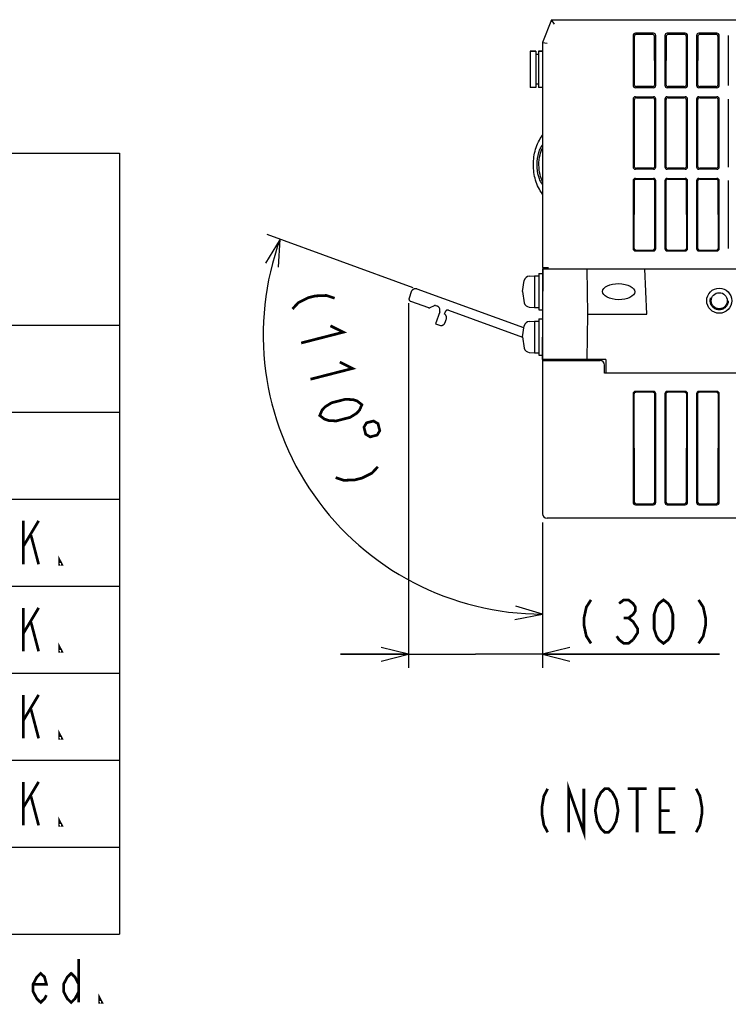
# Model space of a CAD drawing. Header units: millimetres. Extents: x 92 to 1223, y 92 to 847.
# Tile 30 of 41: x 845 to 1001, y 103 to 320. Entities that reach past the tile are written whole.
import ezdxf

# ---------------------------------------------------------------- set-up
doc = ezdxf.new("R2010")
doc.units = ezdxf.units.MM
doc.header["$LTSCALE"] = 69.3
doc.linetypes.add('HIDDEN', pattern=[0.2, 0.1, -0.1])
doc.linetypes.add('PHANTOM', pattern=[0.8, 0.45, -0.05, 0.1, -0.05, 0.1, -0.05])
doc.layers.get('0').update_dxf_attribs({"linetype": 'CONTINUOUS'})
for name, color, linetype in [('ALL_AXIS', 7, 'CONTINUOUS'), ('ALL_DIM', 7, 'CONTINUOUS'), ('ALL_FEATURES', 7, 'CONTINUOUS'), ('ALL_NOTE', 7, 'CONTINUOUS'), ('DEFAULT_2', 8, 'HIDDEN')]:
    doc.layers.add(name, color=color, linetype=linetype)
doc.styles.get("Standard").update_dxf_attribs({"font": 'txt', "width": 0.86})
doc.dimstyles.new('DIMSTYLE_2', dxfattribs={"dimtxt": 9.6, "dimasz": 6, "dimexe": 1, "dimexo": 1, "dimgap": 0.8, "dimtad": 1, "dimdec": 0, "dimdsep": 46, "dimtxsty": 'STANDARD', "dimblk": 'OPEN', "dimblk1": 'OPEN', "dimblk2": 'OPEN', "dimcen": 0.09, "dimadec": 0, "dimazin": 0, "dimtfac": 1, "dimtdec": 0, "dimtofl": 0, "dimtmove": 0, "dimatfit": 3, "dimldrblk": 'OPEN', "dimfxl": 1, "dimtolj": 1, "dimarcsym": 0})
doc.dimstyles.new('DIMSTYLE_3', dxfattribs={"dimtxt": 9.6, "dimasz": 6, "dimexe": 1, "dimexo": 1, "dimtad": 1, "dimdec": 1, "dimdsep": 46, "dimtxsty": 'STANDARD', "dimblk": 'OPEN', "dimblk1": 'OPEN', "dimblk2": 'OPEN', "dimcen": 0.09, "dimadec": 0, "dimazin": 0, "dimtfac": 1, "dimtdec": 1, "dimtofl": 0, "dimtmove": 0, "dimatfit": 3, "dimldrblk": 'OPEN', "dimfxl": 1, "dimtolj": 1, "dimarcsym": 0})

# ---------------------------------------------------------------- blocks, each defined once
blk = doc.blocks.new('_OPEN')
at = {"color": 0, "linetype": 'BYBLOCK'}
for p, q in [((0, 0), (-1, 0.25)), ((-1, -0.25), (0, 0)), ((-1, 0), (0, 0))]:
    blk.add_line(p, q, dxfattribs=at)
blk = doc.blocks.new('*D3')
at = {"layer": 'ALL_DIM', "color": 2, "linetype": 'CONTINUOUS'}
for p, q in [((930.41, 257.45), (930.41, 177)), ((960, 208), (960, 177)), ((930.41, 180), (915.41, 180)), ((915.41, 180), (945.21, 180)), ((999.08, 180), (945.21, 180)), ((960, 180), (999.08, 180))]:
    blk.add_line(p, q, dxfattribs=at)
at = {"layer": 'ALL_DIM', "color": 2, "linetype": 'CONTINUOUS', "xscale": 6, "yscale": 6, "zscale": 6}
blk.add_blockref('_OPEN', (930.41, 180), dxfattribs=at)
at = {"layer": 'ALL_DIM', "color": 2, "linetype": 'CONTINUOUS', "xscale": 6, "yscale": 6, "zscale": 6, "rotation": 180}
blk.add_blockref('_OPEN', (960, 180), dxfattribs=at)
blk = doc.blocks.new('*D4')
at = {"layer": 'ALL_DIM', "color": 2, "linetype": 'CONTINUOUS'}
for p, q in [((931.49, 260.88), (899.26, 272.6)), ((960, 209.1), (960, 185.86))]:
    blk.add_line(p, q, dxfattribs=at)
for points in [[(901.74, 265.4), (902.08, 271.58), (898.87, 266.29)], [(953.93, 187.66), (960, 188.86), (954.08, 190.65)]]:
    blk.add_lwpolyline(points, dxfattribs=at)
for start, end in [(160, 215), (215, 270)]:
    blk.add_arc((960, 250.5), 61.63, start, end, dxfattribs=at)

msp = doc.modelspace()

# ---------------------------------------------------------------- linework, layer by layer
at = {"color": 2, "linetype": 'CONTINUOUS'}
for p, q in [((407.4623, 290.5647), (866.6543, 290.5647)), ((866.6543, 290.5647), (866.6543, 118.2447)), ((407.4623, 252.6447), (866.6543, 252.6447)), ((407.4623, 233.4447), (866.6543, 233.4447)), ((407.4623, 214.2447), (866.6543, 214.2447)), ((407.4623, 195.0447), (866.6543, 195.0447)), ((407.4623, 175.8447), (866.6543, 175.8447)), ((407.4623, 156.6447), (866.6543, 156.6447)), ((407.4623, 137.4447), (866.6543, 137.4447)), ((407.4623, 118.2447), (866.6543, 118.2447))]:
    msp.add_line(p, q, dxfattribs=at)
at = {"layer": 'ALL_AXIS', "color": 7, "linetype": 'CONTINUOUS'}
for p, q in [((957.3, 313.05), (957.3, 305.05)), ((957.3, 313.05), (958.5, 313.05)), ((959.1, 313.05), (960, 313.05)), ((957.0806, 263.4021), (958.2, 263.5)), ((958.2, 263.5), (958.2, 256.5)), ((958.2, 263.5), (959.2, 263.5)), ((959.2, 264), (959.2, 256)), ((959.2, 264), (960, 264)), ((960, 264), (960, 256)), ((955.6, 260), (955.9435, 262.4627)), ((960, 261.7725), (960.1464, 261.7725)), ((955.6, 260), (955.9435, 257.5373)), ((957.0806, 256.5979), (958.2, 256.5)), ((958.2, 256.5), (959.2, 256.5)), ((960, 258.2275), (960.1154, 258.2275)), ((959.2, 256), (960, 256)), ((955.6, 250), (955.9435, 252.4627)), ((957.0806, 253.4021), (958.2, 253.5)), ((958.2, 253.5), (958.2, 246.5)), ((958.2, 253.5), (959.2, 253.5)), ((959.2, 254), (959.2, 246)), ((959.2, 254), (960, 254)), ((960, 254), (960, 246)), ((955.6, 250), (955.9435, 247.5373)), ((960, 251.7725), (960.0591, 251.7725)), ((960, 248.2275), (960.0282, 248.2275)), ((957.0806, 246.5979), (958.2, 246.5)), ((958.2, 246.5), (959.2, 246.5)), ((959.2, 246), (960, 246))]:
    msp.add_line(p, q, dxfattribs=at)
at = {"layer": 'ALL_AXIS', "color": 8, "linetype": 'PHANTOM'}
for p, q in [((936.355, 252.9324), (937.4826, 252.5219)), ((938.5185, 253.1753), (938.7797, 253.8927))]:
    msp.add_line(p, q, dxfattribs=at)
at = {"layer": 'ALL_AXIS', "color": 7, "linetype": 'CONTINUOUS'}
for centre, start, end in [((957.1939, 262.107), 95, 164.11915), ((957.1939, 257.893), 195.88085, 265), ((957.1939, 252.107), 95, 164.11915), ((957.1939, 247.893), 195.88085, 265)]:
    msp.add_arc(centre, 1.3, start, end, dxfattribs=at)
at = {"layer": 'ALL_AXIS', "color": 8, "linetype": 'PHANTOM'}
for centre, start, end in [((937.84, 254.2348), 340, 55.522488), ((937.5788, 253.5173), 264.477512, 340)]:
    msp.add_arc(centre, 1, start, end, dxfattribs=at)
at = {"layer": 'ALL_AXIS', "color": 7, "linetype": 'CONTINUOUS'}
msp.add_ellipse((976.8048, 260), major_axis=(3.5456, -0.0461), ratio=0.49974627, dxfattribs=at)
msp.add_open_spline([(959.9947, 283.646), (959.8205, 283.8783), (959.5008, 284.431), (958.9587, 285.8594), (958.6861, 288.02), (958.9621, 290.1774), (959.5152, 291.6161), (959.8272, 292.1598), (959.9952, 292.3891)], degree=3, knots=[0, 0, 0, 0, 0.09491495, 0.20714324, 0.49774536, 0.79646148, 0.9070998, 1, 1, 1, 1], dxfattribs=at)
at = {"layer": 'ALL_DIM', "color": 2, "linetype": 'CONTINUOUS', "const_width": 0.6}
for points in [[(914.1279, 258.5563), (912.3217, 259.1587), (909.8688, 259.0626), (908.3189, 258.6653), (906.1222, 257.5695), (904.8286, 256.1726)], [(913.2125, 252.4622), (916.0498, 251.0588), (906.7505, 248.675)], [(915.2626, 244.4647), (918.0999, 243.0614), (908.8005, 240.6776)], [(910.8506, 232.6801), (911.3693, 233.8785), (912.0161, 234.5769), (913.4379, 235.4741), (916.5376, 236.2687), (918.2157, 236.1661), (919.1187, 235.8649), (920.1499, 235.0639), (919.6313, 233.8656), (918.9844, 233.1671), (917.5627, 232.27), (914.4629, 231.4754), (912.7849, 231.5779), (911.8818, 231.8791), (910.8506, 232.6801)], [(922.7248, 231.4625), (921.175, 231.0652), (920.5987, 230.0916), (920.9959, 228.5417), (921.9695, 227.9654), (923.5195, 228.3627), (924.0957, 229.3363), (923.6984, 230.8862), (922.7248, 231.4625)], [(923.6611, 221.3668), (922.3674, 219.9698), (920.1707, 218.874), (918.6208, 218.4767), (916.1679, 218.3806), (914.3617, 218.983)], [(970.7043, 192), (969.6723, 190.4), (969.1563, 188), (969.1563, 186.4), (969.6723, 184), (970.7043, 182.4)], [(976.8963, 191.2), (977.9283, 192), (978.9602, 192), (979.9923, 191.2), (980.5083, 190.4), (980.5083, 189.6), (979.9923, 188.8), (978.9602, 188), (979.9923, 187.2), (980.5083, 186.4), (981.0243, 185.6), (981.0243, 184.8), (979.9923, 183.2)], [(986.7003, 182.4), (985.6683, 183.2), (985.1523, 184), (984.6362, 185.6), (984.6362, 188.8), (985.1523, 190.4), (985.6683, 191.2), (986.7003, 192), (987.7323, 191.2), (988.2483, 190.4), (988.7642, 188.8), (988.7642, 185.6), (988.2483, 184), (987.7323, 183.2), (986.7003, 182.4)], [(994.4402, 192), (995.4723, 190.4), (995.9882, 188), (995.9882, 186.4), (995.4723, 184), (994.4402, 182.4)], [(977.9283, 188), (978.9602, 188)], [(979.9923, 183.2), (978.9602, 182.4), (977.9283, 182.4), (976.8963, 183.2), (976.3803, 184)]]:
    msp.add_lwpolyline(points, dxfattribs=at)
at = {"layer": 'ALL_FEATURES', "color": 7, "linetype": 'CONTINUOUS'}
for p, q in [((962, 320), (960, 315)), ((962, 320), (1164.5, 320)), ((962.677, 319), (962, 320)), ((960, 315), (960, 265.3)), ((960, 315), (961, 314.8074)), ((980, 316.5019), (980, 305.4981)), ((980.2532, 316.2487), (980.2372, 305.7353)), ((984.5019, 317), (980.4981, 317)), ((984.2479, 316.746), (980.7521, 316.746)), ((984.7628, 305.7353), (984.7468, 316.2487)), ((985, 305.4981), (985, 316.5019)), ((987, 316.5019), (987, 305.4981)), ((987.2532, 316.2487), (987.2372, 305.7353)), ((991.5019, 317), (987.4981, 317)), ((991.2479, 316.746), (987.7521, 316.746)), ((991.7628, 305.7353), (991.7468, 316.2487)), ((992, 305.4981), (992, 316.5019)), ((994, 316.5019), (994, 305.4981)), ((994.2532, 316.2487), (994.2372, 305.7353)), ((998.5019, 317), (994.4981, 317)), ((998.2479, 316.746), (994.7521, 316.746)), ((998.7628, 305.7353), (998.7468, 316.2487)), ((999, 305.4981), (999, 316.5019)), ((1001, 316.5019), (1001, 305.4981)), ((958.5, 313.05), (957.3, 313.05)), ((958.5, 313.05), (958.5, 305.05)), ((959.1, 313.05), (959.1, 305.05)), ((960, 313.05), (959.1, 313.05)), ((959.1, 312.3), (958.5, 312.3)), ((958.5, 305.05), (957.3, 305.05)), ((959.1, 305.8), (958.5, 305.8)), ((960, 305.05), (959.1, 305.05)), ((984.5019, 305), (980.4981, 305)), ((984.2655, 305.2364), (980.7345, 305.2364)), ((991.5019, 305), (987.4981, 305)), ((991.2655, 305.2364), (987.7345, 305.2364)), ((998.5019, 305), (994.4981, 305)), ((998.2655, 305.2364), (994.7345, 305.2364)), ((980, 302.5019), (980, 287.4981)), ((980.2319, 302.27), (980.2097, 287.7078)), ((980.4981, 303), (984.5019, 303)), ((980.7307, 302.7673), (984.2693, 302.7673)), ((984.7903, 287.7078), (984.7681, 302.27)), ((985, 287.4981), (985, 302.5019)), ((987, 302.5019), (987, 287.4981)), ((987.2319, 302.27), (987.2097, 287.7078)), ((987.4981, 303), (991.5019, 303)), ((987.7307, 302.7673), (991.2693, 302.7673)), ((991.7903, 287.7078), (991.7681, 302.27)), ((992, 287.4981), (992, 302.5019)), ((994, 302.5019), (994, 287.4981)), ((994.2319, 302.27), (994.2097, 287.7078)), ((994.4981, 303), (998.5019, 303)), ((994.7307, 302.7673), (998.2693, 302.7673)), ((998.7903, 287.7078), (998.7681, 302.27)), ((999, 287.4981), (999, 302.5019)), ((1001, 302.5019), (1001, 287.4981)), ((984.5019, 287), (980.4981, 287)), ((984.293, 287.2089), (980.707, 287.2089)), ((991.5019, 287), (987.4981, 287)), ((991.293, 287.2089), (987.707, 287.2089)), ((998.5019, 287), (994.4981, 287)), ((998.293, 287.2089), (994.707, 287.2089)), ((980.4981, 285), (984.5019, 285)), ((980.7033, 284.7948), (984.2967, 284.7948)), ((987.4981, 285), (991.5019, 285)), ((987.7033, 284.7948), (991.2967, 284.7948)), ((994.4981, 285), (998.5019, 285)), ((994.7033, 284.7948), (998.2967, 284.7948)), ((980, 284.5019), (980, 269.4981)), ((980.2044, 284.2975), (980.1821, 269.6802)), ((984.8179, 269.6802), (984.7956, 284.2975)), ((985, 269.4981), (985, 284.5019)), ((987, 284.5019), (987, 269.4981)), ((987.2044, 284.2975), (987.1821, 269.6802)), ((991.8179, 269.6802), (991.7956, 284.2975)), ((992, 269.4981), (992, 284.5019)), ((994, 284.5019), (994, 269.4981)), ((994.2044, 284.2975), (994.1821, 269.6802)), ((998.8179, 269.6802), (998.7956, 284.2975)), ((999, 269.4981), (999, 284.5019)), ((1001, 284.5019), (1001, 269.4981)), ((980.4981, 269), (984.5019, 269)), ((980.6795, 269.1814), (984.3205, 269.1814)), ((987.4981, 269), (991.5019, 269)), ((987.6795, 269.1814), (991.3205, 269.1814)), ((994.4981, 269), (998.5019, 269)), ((994.6795, 269.1814), (998.3205, 269.1814)), ((960, 265.3), (961.3, 265.3)), ((960.3, 265.3), (960.3, 265)), ((960, 265), (960, 264)), ((960, 245), (960.1745, 265)), ((960, 265), (1010.5, 265)), ((970, 255), (969.8254, 265)), ((983, 255), (982.6097, 265)), ((960, 256), (960, 254)), ((969.8254, 245), (970, 255)), ((970, 255), (983, 255)), ((960, 246), (960, 211)), ((974, 245), (960, 245)), ((960, 244.8), (972.7, 244.8)), ((961.7983, 245), (961.8, 244.8)), ((962.1763, 244.8), (962.1745, 245)), ((963.1467, 244.8), (963.1397, 245)), ((973.7, 242), (973.7, 243.8)), ((974, 245), (974, 242)), ((1010.5, 242), (973.7, 242)), ((980, 237.5019), (980, 213.4981)), ((980.1821, 237.3198), (980.2182, 213.7163)), ((984.5019, 238), (980.4981, 238)), ((984.3205, 237.8186), (980.6795, 237.8186)), ((984.7818, 213.7163), (984.8179, 237.3198)), ((985, 213.4981), (985, 237.5019)), ((987, 237.5019), (987, 213.4981)), ((987.1821, 237.3198), (987.2182, 213.7163)), ((991.5019, 238), (987.4981, 238)), ((991.3205, 237.8186), (987.6795, 237.8186)), ((991.7818, 213.7163), (991.8179, 237.3198)), ((992, 213.4981), (992, 237.5019)), ((994, 237.5019), (994, 213.4981)), ((994.1821, 237.3198), (994.2182, 213.7163)), ((998.5019, 238), (994.4981, 238)), ((998.3205, 237.8186), (994.6795, 237.8186)), ((998.7818, 213.7163), (998.8179, 237.3198)), ((999, 213.4981), (999, 237.5019)), ((980.4981, 213), (984.5019, 213)), ((980.717, 213.2189), (984.283, 213.2189)), ((987.4981, 213), (991.5019, 213)), ((987.717, 213.2189), (991.283, 213.2189)), ((994.4981, 213), (998.5019, 213)), ((994.717, 213.2189), (998.283, 213.2189)), ((1164, 210), (961, 210))]:
    msp.add_line(p, q, dxfattribs=at)
at = {"layer": 'ALL_FEATURES', "color": 8, "linetype": 'PHANTOM'}
for p, q in [((931.018, 259.9458), (930.5596, 258.5349)), ((955.8788, 251.9985), (932.3111, 260.5765)), ((930.8641, 257.9106), (934.8158, 256.4723)), ((935.1981, 256.489), (936.1795, 256.9466)), ((936.4089, 256.9566), (936.715, 256.8452)), ((937.3126, 255.5635), (936.355, 252.9324)), ((938.4061, 255.0591), (938.6113, 255.6229)), ((939.2521, 255.9218), (955.5909, 249.9749))]:
    msp.add_line(p, q, dxfattribs=at)
at = {"layer": 'ALL_FEATURES', "color": 7, "linetype": 'CONTINUOUS'}
for radius in [2.7725, 1.7725]:
    msp.add_circle((999, 258), radius, dxfattribs=at)
at = {"layer": 'ALL_FEATURES', "color": 8, "linetype": 'PHANTOM'}
for centre, radius, start, end in [((931.0351, 258.3804), 0.5, 162, 250), ((931.969, 259.6368), 1, 70, 162), ((934.9868, 256.9421), 0.5, 250, 295), ((936.3063, 256.6747), 0.3, 70, 115), ((936.3729, 255.9055), 1, 340, 70), ((939.0811, 255.4519), 0.5, 70, 160)]:
    msp.add_arc(centre, radius, start, end, dxfattribs=at)
at = {"layer": 'ALL_FEATURES', "color": 7, "linetype": 'CONTINUOUS'}
for centre, radius, start, end in [((963.5, 245.5), 1.4, 201.029483, 210.598893), ((972.7, 243.8), 1, 0, 90), ((961, 211), 1, 180, 270)]:
    msp.add_arc(centre, radius, start, end, dxfattribs=at)
for centre, major_axis, ratio, start_param, end_param in [((980.5019, 316.4981), (-0.3562, 0.3562), 0.99243251, -0.78160007, 0.78160007), ((980.7551, 316.2449), (0.3965, -0.3097), 0.99376177, 2.23692246, 3.80012259), ((984.2449, 316.2449), (0.3965, 0.3097), 0.99376177, -0.65852993, 0.9046702), ((984.4981, 316.4981), (0.3562, 0.3562), 0.99243251, -0.78160007, 0.78160007), ((987.5019, 316.4981), (-0.3562, 0.3562), 0.99243251, -0.78160007, 0.78160007), ((987.7551, 316.2449), (0.3965, -0.3097), 0.99376177, 2.23692246, 3.80012259), ((991.2449, 316.2449), (0.3965, 0.3097), 0.99376177, -0.65852993, 0.9046702), ((991.4981, 316.4981), (0.3562, 0.3562), 0.99243251, -0.78160007, 0.78160007), ((994.5019, 316.4981), (-0.3562, 0.3562), 0.99243251, -0.78160007, 0.78160007), ((994.7551, 316.2449), (0.3965, -0.3097), 0.99376177, 2.23692246, 3.80012259), ((998.2449, 316.2449), (0.3965, 0.3097), 0.99376177, -0.65852993, 0.9046702), ((998.4981, 316.4981), (0.3562, 0.3562), 0.99243251, -0.78160007, 0.78160007), ((980.5019, 305.5019), (0.3562, 0.3562), 0.99243251, -3.92319272, -2.35999259), ((980.7391, 305.7391), (0.3263, 0.3849), 0.99079195, -4.00623987, -2.44303974), ((984.2609, 305.7391), (-0.3263, 0.3849), 0.99079195, -3.84014557, -2.27694544), ((984.4981, 305.5019), (-0.3562, 0.3562), 0.99243251, -3.92319272, -2.35999259), ((987.5019, 305.5019), (0.3562, 0.3562), 0.99243251, -3.92319272, -2.35999259), ((987.7391, 305.7391), (0.3263, 0.3849), 0.99079195, -4.00623987, -2.44303974), ((991.2609, 305.7391), (-0.3263, 0.3849), 0.99079195, -3.84014557, -2.27694544), ((991.4981, 305.5019), (-0.3562, 0.3562), 0.99243251, -3.92319272, -2.35999259), ((994.5019, 305.5019), (0.3562, 0.3562), 0.99243251, -3.92319272, -2.35999259), ((994.7391, 305.7391), (0.3263, 0.3849), 0.99079195, -4.00623987, -2.44303974), ((998.2609, 305.7391), (-0.3263, 0.3849), 0.99079195, -3.84014557, -2.27694544), ((998.4981, 305.5019), (-0.3562, 0.3562), 0.99243251, -3.92319272, -2.35999259), ((980.5019, 302.4981), (-0.3562, 0.3562), 0.99243251, -0.78160007, 0.78160007), ((980.7338, 302.2662), (0.3965, -0.3097), 0.99376177, 2.23692246, 3.80012259), ((984.2662, 302.2662), (0.3965, 0.3097), 0.99376177, -0.65852993, 0.9046702), ((984.4981, 302.4981), (0.3562, 0.3562), 0.99243251, -0.78160007, 0.78160007), ((987.5019, 302.4981), (-0.3562, 0.3562), 0.99243251, -0.78160007, 0.78160007), ((987.7338, 302.2662), (0.3965, -0.3097), 0.99376177, 2.23692246, 3.80012259), ((991.2662, 302.2662), (0.3965, 0.3097), 0.99376177, -0.65852993, 0.9046702), ((991.4981, 302.4981), (0.3562, 0.3562), 0.99243251, -0.78160007, 0.78160007), ((994.5019, 302.4981), (-0.3562, 0.3562), 0.99243251, -0.78160007, 0.78160007), ((994.7338, 302.2662), (0.3965, -0.3097), 0.99376177, 2.23692246, 3.80012259), ((998.2662, 302.2662), (0.3965, 0.3097), 0.99376177, -0.65852993, 0.9046702), ((998.4981, 302.4981), (0.3562, 0.3562), 0.99243251, -0.78160007, 0.78160007), ((980.5019, 287.5019), (0.3562, 0.3562), 0.99243251, -3.92319272, -2.35999259), ((980.7116, 287.7116), (0.3263, 0.3849), 0.99079195, -4.00623987, -2.44303974), ((984.2884, 287.7116), (-0.3263, 0.3849), 0.99079195, -3.84014557, -2.27694544), ((984.4981, 287.5019), (-0.3562, 0.3562), 0.99243251, -3.92319272, -2.35999259), ((987.5019, 287.5019), (0.3562, 0.3562), 0.99243251, -3.92319272, -2.35999259), ((987.7116, 287.7116), (0.3263, 0.3849), 0.99079195, -4.00623987, -2.44303974), ((991.2884, 287.7116), (-0.3263, 0.3849), 0.99079195, -3.84014557, -2.27694544), ((991.4981, 287.5019), (-0.3562, 0.3562), 0.99243251, -3.92319272, -2.35999259), ((994.5019, 287.5019), (0.3562, 0.3562), 0.99243251, -3.92319272, -2.35999259), ((994.7116, 287.7116), (0.3263, 0.3849), 0.99079195, -4.00623987, -2.44303974), ((998.2884, 287.7116), (-0.3263, 0.3849), 0.99079195, -3.84014557, -2.27694544), ((998.4981, 287.5019), (-0.3562, 0.3562), 0.99243251, -3.92319272, -2.35999259), ((980.5019, 284.4981), (-0.3562, 0.3562), 0.99243251, -0.78160007, 0.78160007), ((980.7064, 284.2936), (0.3965, -0.3097), 0.99376177, 2.23692246, 3.80012259), ((984.2936, 284.2936), (0.3965, 0.3097), 0.99376177, -0.65852993, 0.9046702), ((984.4981, 284.4981), (0.3562, 0.3562), 0.99243251, -0.78160007, 0.78160007), ((987.5019, 284.4981), (-0.3562, 0.3562), 0.99243251, -0.78160007, 0.78160007), ((987.7064, 284.2936), (0.3965, -0.3097), 0.99376177, 2.23692246, 3.80012259), ((991.2936, 284.2936), (0.3965, 0.3097), 0.99376177, -0.65852993, 0.9046702), ((991.4981, 284.4981), (0.3562, 0.3562), 0.99243251, -0.78160007, 0.78160007), ((994.5019, 284.4981), (-0.3562, 0.3562), 0.99243251, -0.78160007, 0.78160007), ((994.7064, 284.2936), (0.3965, -0.3097), 0.99376177, 2.23692246, 3.80012259), ((998.2936, 284.2936), (0.3965, 0.3097), 0.99376177, -0.65852993, 0.9046702), ((998.4981, 284.4981), (0.3562, 0.3562), 0.99243251, -0.78160007, 0.78160007), ((980.5019, 269.5019), (0.3562, 0.3562), 0.99243251, -3.92319272, -2.35999259), ((980.684, 269.684), (0.3263, 0.3849), 0.99079195, -4.00623987, -2.44303974), ((984.316, 269.684), (-0.3263, 0.3849), 0.99079195, -3.84014557, -2.27694544), ((984.4981, 269.5019), (-0.3562, 0.3562), 0.99243251, -3.92319272, -2.35999259), ((987.5019, 269.5019), (0.3562, 0.3562), 0.99243251, -3.92319272, -2.35999259), ((987.684, 269.684), (0.3263, 0.3849), 0.99079195, -4.00623987, -2.44303974), ((991.316, 269.684), (-0.3263, 0.3849), 0.99079195, -3.84014557, -2.27694544), ((991.4981, 269.5019), (-0.3562, 0.3562), 0.99243251, -3.92319272, -2.35999259), ((994.5019, 269.5019), (0.3562, 0.3562), 0.99243251, -3.92319272, -2.35999259), ((994.684, 269.684), (0.3263, 0.3849), 0.99079195, -4.00623987, -2.44303974), ((998.316, 269.684), (-0.3263, 0.3849), 0.99079195, -3.84014557, -2.27694544), ((998.4981, 269.5019), (-0.3562, 0.3562), 0.99243251, -3.92319272, -2.35999259), ((980.5019, 237.4981), (-0.3562, 0.3562), 0.99243251, -0.78160007, 0.78160007), ((980.684, 237.316), (-0.3263, 0.3849), 0.99079195, -0.69855291, 0.86464722), ((984.316, 237.316), (0.3263, 0.3849), 0.99079195, -0.86464722, 0.69855291), ((984.4981, 237.4981), (0.3562, 0.3562), 0.99243251, -0.78160007, 0.78160007), ((987.5019, 237.4981), (-0.3562, 0.3562), 0.99243251, -0.78160007, 0.78160007), ((987.684, 237.316), (-0.3263, 0.3849), 0.99079195, -0.69855291, 0.86464722), ((991.316, 237.316), (0.3263, 0.3849), 0.99079195, -0.86464722, 0.69855291), ((991.4981, 237.4981), (0.3562, 0.3562), 0.99243251, -0.78160007, 0.78160007), ((994.5019, 237.4981), (-0.3562, 0.3562), 0.99243251, -0.78160007, 0.78160007), ((994.684, 237.316), (-0.3263, 0.3849), 0.99079195, -0.69855291, 0.86464722), ((998.316, 237.316), (0.3263, 0.3849), 0.99079195, -0.86464722, 0.69855291), ((998.4981, 237.4981), (0.3562, 0.3562), 0.99243251, -0.78160007, 0.78160007), ((980.5019, 213.5019), (0.3562, 0.3562), 0.99243251, 2.35999259, 3.92319272), ((980.7201, 213.7201), (0.3965, 0.3097), 0.99376177, 2.48306272, 4.04626285), ((984.2799, 213.7201), (0.3965, -0.3097), 0.99376177, -0.9046702, 0.65852993), ((984.4981, 213.5019), (0.3562, -0.3562), 0.99243251, -0.78160007, 0.78160007), ((987.5019, 213.5019), (0.3562, 0.3562), 0.99243251, 2.35999259, 3.92319272), ((987.7201, 213.7201), (0.3965, 0.3097), 0.99376177, 2.48306272, 4.04626285), ((991.2799, 213.7201), (0.3965, -0.3097), 0.99376177, -0.9046702, 0.65852993), ((991.4981, 213.5019), (0.3562, -0.3562), 0.99243251, -0.78160007, 0.78160007), ((994.5019, 213.5019), (0.3562, 0.3562), 0.99243251, 2.35999259, 3.92319272), ((994.7201, 213.7201), (0.3965, 0.3097), 0.99376177, 2.48306272, 4.04626285), ((998.2799, 213.7201), (0.3965, -0.3097), 0.99376177, -0.9046702, 0.65852993), ((998.4981, 213.5019), (0.3562, -0.3562), 0.99243251, -0.78160007, 0.78160007)]:
    msp.add_ellipse(centre, major_axis=major_axis, ratio=ratio, start_param=start_param, end_param=end_param, dxfattribs=at)
for points, knots in [([(960, 281.5), (959.6594, 281.9645), (959.0578, 282.9551), (958.4281, 284.5729), (958.0732, 286.271), (957.9618, 288), (958.0732, 289.729), (958.4281, 291.4271), (959.0578, 293.0449), (959.6594, 294.0355), (960, 294.5)], [0, 0, 0, 0, 0.12501001, 0.25002985, 0.37500385, 0.5, 0.62499615, 0.74997015, 0.87498999, 1, 1, 1, 1]), ([(959.9958, 284.2975), (959.7574, 284.7768), (959.3496, 285.9783), (959.1373, 287.9886), (959.3438, 290.0005), (959.7619, 291.2274), (959.9962, 291.7072)], [0, 0, 0, 0, 0.21072878, 0.49445857, 0.7898088, 1, 1, 1, 1])]:
    msp.add_open_spline(points, degree=3, knots=knots, dxfattribs=at)
at = {"layer": 'ALL_NOTE', "color": 2, "linetype": 'CONTINUOUS', "const_width": 0.6}
for points in [[(845.4623, 209.4447), (845.4623, 199.8447)], [(845.4623, 203.8447), (848.8223, 209.4447)], [(847.1423, 206.2447), (848.8223, 199.8447)], [(853.8623, 199.8447), (853.4423, 199.8447), (853.4423, 200.6447), (853.8623, 199.8447)], [(845.4623, 190.2447), (845.4623, 180.6447)], [(845.4623, 184.6447), (848.8223, 190.2447)], [(847.1423, 187.0447), (848.8223, 180.6447)], [(853.8623, 180.6447), (853.4423, 180.6447), (853.4423, 181.4447), (853.8623, 180.6447)], [(845.4623, 171.0447), (845.4623, 161.4447)], [(845.4623, 165.4447), (848.8223, 171.0447)], [(847.1423, 167.8447), (848.8223, 161.4447)], [(853.8623, 161.4447), (853.4423, 161.4447), (853.4423, 162.2447), (853.8623, 161.4447)], [(845.4623, 151.8447), (845.4623, 142.2447)], [(845.4623, 146.2447), (848.8223, 151.8447)], [(965.7635, 140.7275), (965.7635, 150.3275), (969.1236, 140.7275), (969.1236, 150.3275)], [(961.1436, 150.3275), (960.3036, 148.7275), (959.8836, 146.3275), (959.8836, 144.7275), (960.3036, 142.3275), (961.1436, 140.7275)], [(975.8435, 142.3275), (975.4236, 141.5275), (974.5835, 140.7275), (973.7436, 140.7275), (972.9036, 141.5275), (972.4836, 142.3275), (972.0635, 143.1275), (971.6436, 145.5275), (972.0635, 147.9275), (972.4836, 148.7275), (972.9036, 149.5275), (973.7436, 150.3275), (974.5835, 150.3275), (975.4236, 149.5275), (975.8435, 148.7275), (976.2636, 147.9275), (976.6836, 145.5275), (976.2636, 143.1275), (975.8435, 142.3275)], [(978.7836, 150.3275), (982.9836, 150.3275)], [(980.8835, 150.3275), (980.8835, 140.7275)], [(989.2836, 140.7275), (985.9235, 140.7275), (985.9235, 150.3275), (989.2836, 150.3275)], [(993.9036, 150.3275), (994.7435, 148.7275), (995.1636, 146.3275), (995.1636, 144.7275), (994.7435, 142.3275), (993.9036, 140.7275)], [(847.1423, 148.6447), (848.8223, 142.2447)], [(985.9235, 145.5275), (988.0236, 145.5275)], [(853.8623, 142.2447), (853.4423, 142.2447), (853.4423, 143.0447), (853.8623, 142.2447)], [(857.6787, 112.7965), (857.6787, 103.1965)], [(850.5388, 104.7965), (850.1187, 103.9965), (849.2788, 103.1965), (848.4387, 103.9965), (847.5987, 105.5965), (847.5987, 107.1965), (848.4387, 108.7965), (849.2788, 109.5965), (850.1187, 108.7965), (850.5388, 107.1965), (847.5987, 107.1965)], [(857.6787, 105.5965), (856.8388, 103.9965), (855.9987, 103.1965), (855.1587, 103.9965), (854.3188, 105.5965), (854.3188, 107.1965), (855.1587, 108.7965), (855.9987, 109.5965), (856.8388, 108.7965), (857.6787, 107.1965)], [(862.7187, 103.1965), (862.2987, 103.1965), (862.2987, 103.9965), (862.7187, 103.1965)]]:
    msp.add_lwpolyline(points, dxfattribs=at)
at = {"layer": 'DEFAULT_2', "color": 8, "linetype": 'HIDDEN'}
for p, q in [((960.1484, 262), (960, 262)), ((960.1134, 258), (960, 258)), ((960.0611, 252), (960, 252)), ((960.0262, 248), (960, 248))]:
    msp.add_line(p, q, dxfattribs=at)
msp.add_circle((999, 258), 2, dxfattribs=at)

# ---------------------------------------------------------------- dimensions: what is measured, and where the dimension line sits
at = {"layer": 'ALL_DIM', "color": 2, "linetype": 'CONTINUOUS'}
dim = msp.add_angular_dim_2l(base=(909.5119, 215.1464), line1=((933.0064, 260.3234), (932.4272, 260.5342)), line2=((960, 210.7122), (960, 210.0958)), text='(<>)', dimstyle='DIMSTYLE_3', dxfattribs=at)
dim.commit()
dim.dimension.update_dxf_attribs({"geometry": '*D4', "text_midpoint": (903.6754, 260.6711), "dimtype": 162})
dim = msp.add_linear_dim(base=(930.4104, 180), p1=(960, 209), p2=(930.4104, 258.449), angle=180, text='(<>)', dimstyle='DIMSTYLE_2', dxfattribs=at)
dim.commit()
dim.dimension.update_dxf_attribs({"geometry": '*D3', "text_midpoint": (966.0603, 180), "dimtype": 160})

doc.saveas('drawing.dxf')
